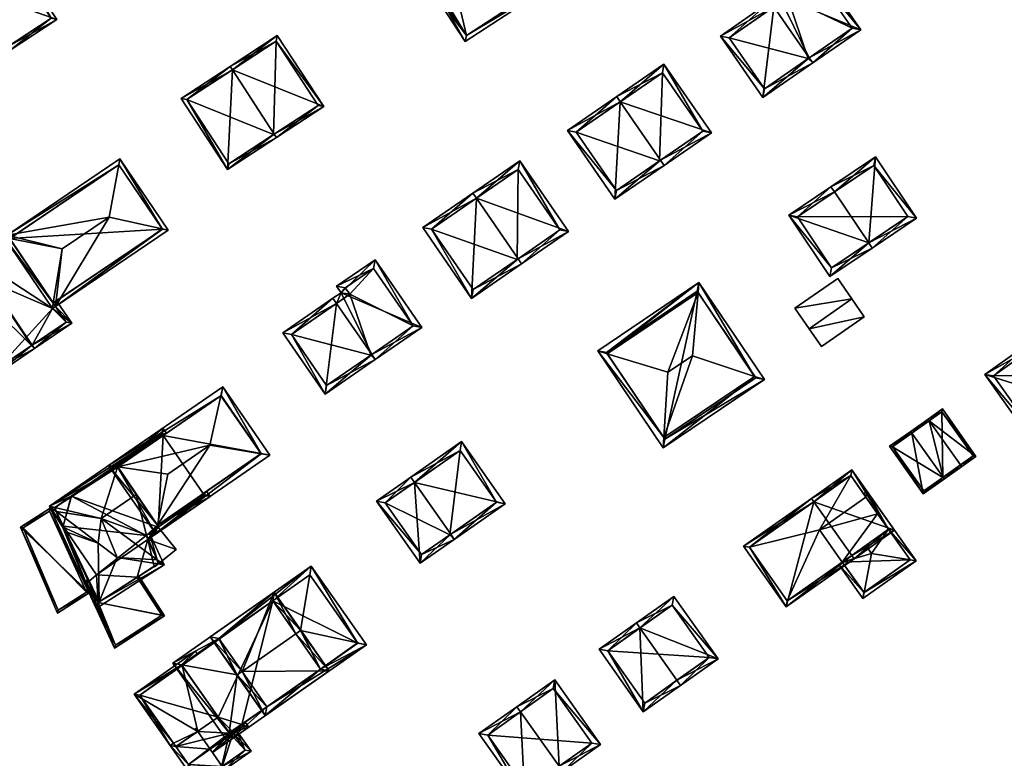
# Model space of a CAD drawing. Header units: inches. Extents: x 2523744 to 2528136, y 1148995 to 1152010.
# Tile 185 of 256: x 2526748 to 2526866, y 1151293 to 1151381. Entities that reach past the tile are written whole.
import ezdxf

# ---------------------------------------------------------------- set-up
doc = ezdxf.new("R2010")
doc.units = ezdxf.units.IN
doc.header["$MEASUREMENT"] = 0
doc.layers.add('Gebaeude Einzelhaus', color=10, linetype='Continuous')
doc.layers.add('Offenes Gebaeude', color=10, linetype='Continuous')

msp = doc.modelspace()

# ---------------------------------------------------------------- meshes
at = {"layer": 'Gebaeude Einzelhaus'}
mesh = msp.add_polyface(dxfattribs=at)
corners = [(2526808.554, 1151393.055, 412.701), (2526808.973, 1151393.329, 412.701), (2526804.91, 1151399.543, 409.273), (2526792.899, 1151391.689, 409.273), (2526797.38, 1151385.749, 412.701), (2526796.961, 1151385.475, 412.701), (2526801.37, 1151378.733, 409.273), (2526813.381, 1151386.585, 409.273), (2526804.765, 1151398.85, 409.504), (2526793.591, 1151391.544, 409.504), (2526801.515, 1151379.425, 409.486), (2526812.689, 1151386.73, 409.486), (2526804.765, 1151398.85, 396.06), (2526812.689, 1151386.73, 396.06), (2526798.003, 1151394.428, 401.185), (2526794.039, 1151391.837, 401.185), (2526793.591, 1151391.544, 396.06), (2526798.003, 1151394.428, 396.06), (2526794.039, 1151391.837, 396.06), (2526801.515, 1151379.425, 396.06)]
mesh.append_faces([[corners[k] for k in face] for face in [(0, 8, 1), (11, 0, 1), (7, 10, 11), (7, 11, 1), (6, 10, 7), (4, 10, 5), (9, 4, 5), (5, 10, 6), (8, 9, 3), (3, 9, 5), (1, 8, 2), (2, 8, 3), (4, 7, 0), (0, 7, 1), (4, 6, 7), (4, 5, 6), (0, 3, 4), (4, 3, 5), (0, 2, 3), (0, 1, 2)]], dxfattribs={"color": 13})
mesh.append_faces([[corners[k] for k in face] for face in [(13, 17, 12), (13, 19, 17), (17, 19, 18), (18, 19, 16), (11, 10, 13), (13, 10, 19), (10, 16, 19), (4, 9, 10), (10, 9, 16), (16, 15, 18), (14, 12, 17), (14, 8, 12), (16, 9, 15), (15, 9, 14), (14, 9, 8), (0, 11, 8), (8, 11, 12), (12, 11, 13)]], dxfattribs={"color": 41})
mesh = msp.add_polyface(dxfattribs=at)
corners = [(2526746.391, 1151378.112, 410.189), (2526746.665, 1151377.694, 410.189), (2526752.281, 1151381.368, 406.871), (2526741.842, 1151385.07, 410.189), (2526747.183, 1151389.161, 406.871), (2526741.568, 1151385.488, 410.189), (2526741.888, 1151374.569, 407.313), (2526741.614, 1151374.987, 407.313), (2526737.064, 1151381.944, 407.313), (2526736.79, 1151382.363, 407.313), (2526740.493, 1151373.48, 406.836), (2526736.331, 1151368.11, 405.101), (2526741.706, 1151371.626, 406.836), (2526729.939, 1151377.881, 405.101), (2526747.038, 1151388.469, 407.118), (2526751.589, 1151381.513, 407.118), (2526730.631, 1151377.736, 405.236), (2526736.476, 1151368.803, 405.236), (2526741.014, 1151371.771, 406.701), (2526741.605, 1151374.981, 407.31), (2526739.823, 1151373.591, 406.701), (2526739.823, 1151373.591, 396.041), (2526741.014, 1151371.771, 396.041), (2526741.605, 1151374.981, 396.041), (2526751.589, 1151381.513, 396.041), (2526747.038, 1151388.469, 396.041), (2526730.631, 1151377.736, 396.041), (2526736.476, 1151368.803, 396.041)]
mesh.append_faces([[corners[k] for k in face] for face in [(0, 15, 1), (1, 15, 2), (7, 0, 6), (19, 7, 6), (6, 0, 1), (20, 19, 10), (18, 20, 10), (10, 19, 6), (12, 17, 18), (12, 18, 10), (16, 17, 11), (11, 17, 12), (13, 16, 11), (8, 16, 9), (9, 16, 13), (3, 8, 5), (14, 3, 5), (5, 8, 9), (15, 14, 4), (2, 15, 4), (4, 14, 5), (13, 8, 9), (13, 10, 8), (8, 10, 7), (7, 10, 6), (13, 11, 10), (10, 11, 12), (8, 5, 9), (8, 3, 5), (7, 0, 8), (8, 0, 3), (7, 6, 0), (0, 6, 1), (3, 4, 5), (0, 2, 3), (3, 2, 4), (0, 1, 2)]], dxfattribs={"color": 13})
mesh.append_faces([[corners[k] for k in face] for face in [(23, 26, 25), (23, 25, 24), (21, 27, 26), (21, 26, 23), (22, 27, 21), (17, 27, 22), (17, 22, 18), (26, 27, 16), (16, 27, 17), (25, 26, 8), (8, 26, 16), (3, 25, 8), (14, 25, 3), (24, 25, 15), (15, 25, 14), (23, 24, 0), (0, 24, 15), (7, 23, 0), (19, 23, 7), (21, 23, 20), (20, 23, 19), (22, 21, 18), (18, 21, 20)]], dxfattribs={"color": 41})
mesh = msp.add_polyface(dxfattribs=at)
corners = [(2526842.735, 1151376.752, 406.183), (2526843.16, 1151376.136, 406.183), (2526848.934, 1151380.124, 403.361), (2526839.101, 1151384.234, 405.675), (2526843.336, 1151388.23, 403.361), (2526838.6, 1151384.959, 405.675), (2526838.489, 1151382.899, 406.183), (2526838.063, 1151383.516, 406.183), (2526832.058, 1151379.369, 403.361), (2526837.154, 1151371.989, 403.361), (2526847.89, 1151380.315, 403.663), (2526843.145, 1151387.186, 403.663), (2526839.644, 1151384.768, 405.373), (2526840.145, 1151384.043, 405.373), (2526833.101, 1151379.178, 403.651), (2526837.345, 1151373.033, 403.651), (2526842.616, 1151376.67, 406.127), (2526842.616, 1151376.67, 396.082), (2526847.89, 1151380.315, 396.082), (2526843.145, 1151387.186, 396.082), (2526839.644, 1151384.768, 396.082), (2526840.145, 1151384.043, 396.082), (2526833.101, 1151379.178, 396.082), (2526837.345, 1151373.033, 396.082)]
mesh.append_faces([[corners[k] for k in face] for face in [(1, 16, 0), (8, 15, 9), (9, 15, 1), (1, 15, 16), (6, 14, 7), (7, 14, 8), (8, 14, 15), (3, 6, 7), (3, 13, 6), (4, 12, 5), (5, 12, 3), (3, 12, 13), (2, 11, 4), (4, 11, 12), (0, 10, 1), (1, 10, 2), (2, 10, 11), (6, 9, 0), (0, 9, 1), (7, 8, 6), (6, 8, 9), (0, 3, 6), (6, 3, 7), (3, 4, 5), (0, 2, 3), (3, 2, 4), (0, 1, 2)]], dxfattribs={"color": 13})
mesh.append_faces([[corners[k] for k in face] for face in [(19, 21, 20), (18, 21, 19), (17, 23, 22), (17, 22, 21), (17, 21, 18), (15, 23, 17), (15, 17, 16), (22, 23, 14), (14, 23, 15), (21, 22, 14), (6, 21, 14), (13, 21, 6), (20, 21, 12), (12, 21, 13), (19, 20, 11), (11, 20, 12), (18, 19, 10), (10, 19, 11), (17, 18, 10), (16, 17, 10), (16, 10, 0)]], dxfattribs={"color": 41})
mesh = msp.add_polyface(dxfattribs=at)
corners = [(2526773.37, 1151375.306, 410.724), (2526784.364, 1151370.893, 407.405), (2526778.778, 1151379.439, 407.405), (2526778.412, 1151367.596, 410.724), (2526778.684, 1151367.179, 410.724), (2526773.096, 1151375.725, 410.724), (2526767.205, 1151371.873, 407.405), (2526772.791, 1151363.328, 407.405), (2526783.671, 1151371.038, 407.65), (2526778.633, 1151378.746, 407.65), (2526772.936, 1151364.02, 407.641), (2526778.313, 1151367.531, 410.668), (2526767.898, 1151371.728, 407.641), (2526778.313, 1151367.531, 395.895), (2526783.671, 1151371.038, 395.895), (2526778.633, 1151378.746, 395.895), (2526767.898, 1151371.728, 395.895), (2526772.936, 1151364.02, 395.895)]
mesh.append_faces([[corners[k] for k in face] for face in [(12, 5, 0), (12, 6, 5), (10, 7, 12), (12, 7, 6), (3, 4, 11), (11, 4, 10), (10, 4, 7), (1, 9, 2), (2, 9, 5), (5, 9, 0), (4, 8, 1), (1, 8, 9), (4, 3, 8), (0, 7, 3), (3, 7, 4), (0, 6, 7), (0, 5, 6), (0, 2, 5), (4, 1, 3), (3, 1, 0), (0, 1, 2)]], dxfattribs={"color": 13})
mesh.append_faces([[corners[k] for k in face] for face in [(13, 17, 16), (13, 16, 15), (13, 15, 14), (10, 17, 13), (10, 13, 11), (16, 17, 12), (12, 17, 10), (15, 16, 0), (0, 16, 12), (9, 15, 0), (14, 15, 8), (8, 15, 9), (13, 14, 8), (3, 13, 8), (11, 13, 3)]], dxfattribs={"color": 41})
mesh = msp.add_polyface(dxfattribs=at)
corners = [(2526820.017, 1151371.476, 408.54), (2526819.591, 1151372.094, 408.54), (2526813.676, 1151368.018, 405.221), (2526819.379, 1151359.744, 405.221), (2526824.87, 1151364.435, 408.54), (2526825.294, 1151363.82, 408.54), (2526830.974, 1151367.735, 405.221), (2526825.271, 1151376.009, 405.221), (2526829.931, 1151367.928, 405.581), (2526825.08, 1151374.966, 405.581), (2526819.571, 1151360.786, 405.567), (2526814.72, 1151367.826, 405.568), (2526824.751, 1151364.353, 396.149), (2526819.571, 1151360.786, 396.149), (2526829.931, 1151367.928, 396.149), (2526825.08, 1151374.966, 396.149), (2526814.72, 1151367.826, 396.149)]
mesh.append_faces([[corners[k] for k in face] for face in [(11, 1, 0), (10, 2, 11), (11, 2, 1), (10, 3, 2), (4, 5, 10), (10, 5, 3), (1, 9, 0), (8, 5, 4), (8, 6, 5), (1, 7, 9), (9, 7, 8), (8, 7, 6), (0, 7, 1), (4, 6, 0), (0, 6, 7), (4, 5, 6), (0, 3, 4), (4, 3, 5), (0, 2, 3), (0, 1, 2)]], dxfattribs={"color": 13})
mesh.append_faces([[corners[k] for k in face] for face in [(12, 13, 16), (12, 16, 15), (12, 15, 14), (10, 16, 13), (10, 11, 16), (0, 16, 11), (0, 15, 16), (0, 9, 15), (9, 8, 15), (15, 8, 14), (4, 12, 8), (8, 12, 14), (4, 10, 12), (12, 10, 13)]], dxfattribs={"color": 41})
mesh = msp.add_polyface(dxfattribs=at)
corners = [(2526746.299, 1151355.432, 408.436), (2526752.914, 1151353.779, 410.981), (2526758.551, 1151357.59, 410.981), (2526746.615, 1151355.043, 408.686), (2526759.723, 1151363.897, 408.69), (2526759.853, 1151364.596, 408.436), (2526746.554, 1151355.055, 408.664), (2526745.928, 1151355.181, 408.436), (2526764.942, 1151356.175, 408.69), (2526765.651, 1151356.018, 408.436), (2526751.834, 1151347.247, 408.664), (2526751.728, 1151346.603, 408.436), (2526751.84, 1151347.282, 408.677), (2526752.1, 1151346.854, 408.436), (2526759.719, 1151363.903, 408.686), (2526764.958, 1151356.151, 408.676), (2526751.82, 1151347.268, 408.664), (2526746.579, 1151355.019, 408.664), (2526749.211, 1151342.163, 403.934), (2526744.956, 1151338.683, 401.855), (2526749.574, 1151341.804, 404.011), (2526740.366, 1151350.9, 402.07), (2526739.439, 1151351.816, 401.875), (2526749.294, 1151342.219, 404.011), (2526742.031, 1151352.96, 404.011), (2526741.756, 1151353.366, 404.011), (2526754.064, 1151344.841, 401.855), (2526752.1, 1151346.854, 402.054), (2526751.728, 1151346.603, 402.232), (2526752.234, 1151347.548, 401.855), (2526751.82, 1151347.268, 402.054), (2526745.928, 1151355.181, 402.232), (2526746.246, 1151356.403, 401.856), (2526746.299, 1151355.432, 402.054), (2526746.993, 1151355.299, 401.855), (2526746.579, 1151355.019, 402.054), (2526745.181, 1151339.438, 402.053), (2526740.059, 1151351.631, 402.189), (2526753.37, 1151344.975, 402.054), (2526746.111, 1151355.709, 402.054), (2526752.1, 1151346.854, 395.472), (2526751.82, 1151347.268, 395.472), (2526764.958, 1151356.151, 395.472), (2526759.719, 1151363.903, 395.472), (2526746.579, 1151355.019, 395.472), (2526746.299, 1151355.432, 395.472), (2526751.728, 1151346.603, 395.472), (2526745.928, 1151355.181, 395.472), (2526746.111, 1151355.709, 395.472), (2526740.059, 1151351.631, 395.472), (2526745.181, 1151339.438, 395.472), (2526753.37, 1151344.975, 395.472)]
mesh.append_faces([[corners[k] for k in face] for face in [(33, 34, 35), (39, 32, 33), (33, 32, 34), (39, 25, 32), (39, 24, 25), (23, 20, 18), (26, 27, 29), (29, 27, 30), (20, 38, 26), (26, 38, 27), (20, 23, 38), (37, 25, 24), (21, 22, 37), (37, 22, 25), (36, 19, 21), (21, 19, 22), (18, 20, 36), (36, 20, 19), (26, 23, 20), (32, 33, 34), (34, 33, 35), (24, 31, 25), (25, 31, 32), (32, 31, 33), (26, 28, 23), (23, 28, 24), (24, 28, 31), (30, 27, 29), (29, 27, 26), (26, 27, 28), (21, 25, 22), (18, 24, 21), (21, 24, 25), (18, 23, 24), (18, 20, 23), (22, 19, 21), (21, 19, 18), (18, 19, 20), (17, 6, 3), (10, 16, 12), (15, 8, 9), (10, 12, 13), (13, 15, 9), (13, 12, 15), (3, 6, 0), (4, 14, 5), (4, 5, 8), (8, 5, 9), (14, 0, 5), (14, 3, 0), (10, 13, 12), (12, 13, 1), (1, 13, 2), (2, 13, 8), (8, 13, 9), (10, 11, 13), (6, 12, 3), (3, 12, 1), (6, 10, 12), (6, 7, 10), (10, 7, 11), (8, 4, 2), (9, 5, 8), (8, 5, 4), (3, 0, 6), (6, 0, 7), (0, 4, 5), (0, 2, 4), (3, 1, 0), (0, 1, 2)]], dxfattribs={"color": 13})
mesh.append_faces([[corners[k] for k in face] for face in [(49, 46, 50), (50, 46, 51), (51, 46, 40), (45, 47, 48), (48, 47, 49), (49, 47, 46), (38, 51, 27), (27, 51, 40), (18, 38, 23), (18, 51, 38), (18, 50, 51), (18, 36, 50), (21, 50, 36), (21, 49, 50), (21, 37, 49), (24, 39, 37), (37, 39, 49), (49, 39, 48), (33, 45, 39), (39, 45, 48), (42, 44, 43), (44, 47, 45), (42, 41, 44), (44, 41, 47), (47, 41, 46), (46, 41, 40), (33, 35, 45), (45, 35, 44), (33, 0, 35), (35, 0, 17), (17, 0, 6), (3, 35, 17), (3, 44, 35), (14, 43, 3), (3, 43, 44), (14, 4, 43), (4, 8, 43), (43, 8, 42), (8, 15, 42), (12, 42, 15), (12, 41, 42), (30, 12, 16), (30, 41, 12), (27, 30, 13), (13, 30, 16), (27, 40, 30), (30, 40, 41), (10, 13, 16), (28, 13, 11), (28, 27, 13), (11, 7, 28), (28, 7, 31), (31, 0, 33), (31, 7, 0)]], dxfattribs={"color": 41})
mesh = msp.add_polyface(dxfattribs=at)
corners = [(2526849.904, 1151354.505, 408.054), (2526840.274, 1151357.821, 404.183), (2526845.239, 1151350.455, 404.183), (2526845.777, 1151360.627, 408.054), (2526845.358, 1151361.249, 408.054), (2526850.323, 1151353.883, 408.054), (2526855.66, 1151357.48, 404.183), (2526850.695, 1151364.846, 404.183), (2526845.441, 1151351.496, 404.656), (2526854.619, 1151357.683, 404.634), (2526850.493, 1151363.805, 404.634), (2526841.315, 1151357.62, 404.657), (2526850.493, 1151363.805, 395.919), (2526854.619, 1151357.683, 395.919), (2526841.315, 1151357.62, 395.919), (2526845.441, 1151351.496, 395.919)]
mesh.append_faces([[corners[k] for k in face] for face in [(11, 8, 1), (3, 11, 4), (10, 3, 4), (4, 11, 1), (7, 10, 4), (9, 10, 6), (6, 10, 7), (8, 0, 5), (5, 0, 9), (5, 9, 6), (1, 8, 2), (2, 8, 5), (0, 7, 3), (3, 7, 4), (5, 6, 0), (0, 6, 7), (0, 2, 5), (4, 1, 3), (3, 1, 0), (0, 1, 2)]], dxfattribs={"color": 13})
mesh.append_faces([[corners[k] for k in face] for face in [(13, 15, 14), (13, 14, 12), (0, 15, 13), (8, 15, 0), (0, 13, 9), (14, 15, 8), (11, 14, 8), (12, 14, 3), (3, 14, 11), (10, 12, 3), (13, 12, 9), (9, 12, 10)]], dxfattribs={"color": 41})
mesh = msp.add_polyface(dxfattribs=at)
corners = [(2526802.72, 1151359.883, 408.374), (2526813.794, 1151355.871, 404.89), (2526807.926, 1151364.384, 404.89), (2526807.738, 1151352.603, 408.374), (2526808.161, 1151351.989, 408.374), (2526802.294, 1151360.501, 408.374), (2526796.269, 1151356.349, 404.89), (2526802.136, 1151347.836, 404.89), (2526812.75, 1151356.064, 405.272), (2526807.734, 1151363.34, 405.272), (2526802.329, 1151348.88, 405.248), (2526797.313, 1151356.156, 405.247), (2526807.619, 1151352.521, 396.002), (2526802.329, 1151348.88, 396.002), (2526812.75, 1151356.064, 396.002), (2526807.734, 1151363.34, 396.002), (2526797.313, 1151356.156, 396.002)]
mesh.append_faces([[corners[k] for k in face] for face in [(11, 5, 0), (11, 6, 5), (10, 7, 11), (11, 7, 6), (3, 4, 10), (10, 4, 7), (2, 9, 5), (5, 9, 0), (4, 8, 1), (1, 8, 2), (2, 8, 9), (4, 3, 8), (0, 7, 3), (3, 7, 4), (0, 6, 7), (0, 5, 6), (0, 2, 5), (4, 1, 3), (3, 1, 0), (0, 1, 2)]], dxfattribs={"color": 13})
mesh.append_faces([[corners[k] for k in face] for face in [(12, 13, 16), (12, 16, 15), (12, 15, 14), (10, 11, 13), (13, 11, 16), (0, 16, 11), (0, 15, 16), (0, 9, 15), (9, 8, 15), (15, 8, 14), (3, 12, 8), (8, 12, 14), (3, 10, 12), (12, 10, 13)]], dxfattribs={"color": 41})
mesh = msp.add_polyface(dxfattribs=at)
corners = [(2526786.445, 1151348.515, 405.244), (2526796.146, 1151344.34, 402.781), (2526790.525, 1151352.478, 402.781), (2526790.126, 1151341.091, 405.768), (2526790.551, 1151340.475, 405.768), (2526785.91, 1151349.29, 405.244), (2526785.892, 1151347.221, 405.768), (2526785.465, 1151347.839, 405.768), (2526779.435, 1151343.673, 402.781), (2526784.52, 1151336.31, 402.781), (2526786.954, 1151349.099, 404.914), (2526790.334, 1151351.434, 403.111), (2526787.489, 1151348.324, 404.914), (2526780.479, 1151343.481, 403.087), (2526784.711, 1151337.354, 403.087), (2526795.103, 1151344.531, 403.11), (2526790.008, 1151341.009, 405.71), (2526790.008, 1151341.009, 395.666), (2526795.103, 1151344.531, 395.666), (2526790.334, 1151351.434, 395.666), (2526786.954, 1151349.099, 395.666), (2526787.489, 1151348.324, 395.666), (2526780.479, 1151343.481, 395.666), (2526784.711, 1151337.354, 395.666)]
mesh.append_faces([[corners[k] for k in face] for face in [(15, 11, 2), (1, 15, 2), (3, 15, 4), (4, 14, 16), (16, 3, 4), (4, 15, 1), (13, 14, 9), (9, 14, 4), (8, 13, 9), (6, 13, 7), (7, 13, 8), (12, 6, 0), (10, 12, 0), (0, 6, 7), (11, 10, 5), (2, 11, 5), (5, 10, 0), (6, 9, 3), (3, 9, 4), (6, 8, 9), (6, 7, 8), (3, 0, 6), (6, 0, 7), (0, 2, 5), (4, 1, 3), (3, 1, 0), (0, 1, 2)]], dxfattribs={"color": 13})
mesh.append_faces([[corners[k] for k in face] for face in [(19, 21, 20), (18, 21, 19), (17, 23, 22), (17, 22, 21), (17, 21, 18), (14, 23, 17), (14, 17, 16), (22, 23, 13), (13, 23, 14), (21, 22, 13), (6, 21, 13), (12, 21, 6), (20, 21, 10), (10, 21, 12), (19, 20, 11), (11, 20, 10), (18, 19, 15), (15, 19, 11), (17, 18, 15), (16, 17, 15), (16, 15, 3)]], dxfattribs={"color": 41})
mesh = msp.add_polyface(dxfattribs=at)
corners = [(2526825.748, 1151338.945, 409.05), (2526828.708, 1151340.94, 409.05), (2526829.377, 1151348.539, 406.562), (2526818.452, 1151341.175, 406.562), (2526829.481, 1151349.725, 406.174), (2526817.313, 1151341.523, 406.174), (2526836.179, 1151338.449, 406.562), (2526837.345, 1151338.06, 406.174), (2526825.176, 1151329.858, 406.174), (2526825.253, 1151331.086, 406.563), (2526818.354, 1151341.32, 406.489), (2526829.279, 1151348.684, 406.489), (2526825.379, 1151330.899, 406.473), (2526836.304, 1151338.263, 406.473), (2526836.304, 1151338.263, 395.764), (2526829.279, 1151348.684, 395.764), (2526818.354, 1151341.32, 395.764), (2526825.379, 1151330.899, 395.764)]
mesh.append_faces([[corners[k] for k in face] for face in [(7, 12, 13), (13, 6, 7), (9, 12, 8), (8, 12, 7), (3, 9, 5), (10, 3, 5), (5, 9, 8), (11, 10, 4), (2, 11, 4), (6, 2, 4), (7, 6, 4), (4, 10, 5), (9, 1, 0), (9, 6, 1), (9, 8, 6), (6, 8, 7), (5, 9, 3), (3, 9, 0), (5, 8, 9), (6, 2, 1), (7, 4, 6), (6, 4, 2), (3, 4, 5), (0, 2, 3), (3, 2, 4), (0, 1, 2)]], dxfattribs={"color": 13})
mesh.append_faces([[corners[k] for k in face] for face in [(15, 17, 16), (14, 17, 15), (13, 17, 14), (12, 17, 13), (16, 17, 9), (9, 17, 12), (3, 16, 9), (10, 16, 3), (15, 16, 11), (11, 16, 10), (2, 15, 11), (14, 15, 6), (6, 15, 2), (13, 14, 6)]], dxfattribs={"color": 41})
mesh = msp.add_polyface(dxfattribs=at)
corners = [(2526875.112, 1151335.144, 407.82), (2526863.869, 1151338.691, 404.723), (2526869.723, 1151330.414, 404.723), (2526870.123, 1151342.197, 407.82), (2526869.69, 1151342.81, 407.82), (2526875.545, 1151334.533, 407.82), (2526881.133, 1151338.484, 404.723), (2526875.278, 1151346.761, 404.723), (2526869.901, 1151331.459, 405.048), (2526880.088, 1151338.663, 405.062), (2526875.099, 1151345.716, 405.062), (2526864.914, 1151338.513, 405.049), (2526875.099, 1151345.716, 395.579), (2526880.088, 1151338.663, 395.579), (2526864.914, 1151338.513, 395.579), (2526869.901, 1151331.459, 395.579)]
mesh.append_faces([[corners[k] for k in face] for face in [(11, 8, 1), (3, 11, 4), (10, 3, 4), (4, 11, 1), (7, 10, 4), (9, 10, 6), (6, 10, 7), (8, 0, 5), (5, 0, 9), (5, 9, 6), (1, 8, 2), (2, 8, 5), (0, 7, 3), (3, 7, 4), (0, 6, 7), (0, 5, 6), (0, 2, 5), (4, 1, 3), (3, 1, 0), (0, 1, 2)]], dxfattribs={"color": 13})
mesh.append_faces([[corners[k] for k in face] for face in [(13, 15, 14), (13, 14, 12), (0, 15, 13), (8, 15, 0), (0, 13, 9), (14, 15, 8), (11, 14, 8), (12, 14, 3), (3, 14, 11), (10, 12, 3), (13, 12, 9), (9, 12, 10)]], dxfattribs={"color": 41})
mesh = msp.add_polyface(dxfattribs=at)
corners = [(2526771.989, 1151336.127, 408.682), (2526772.225, 1151337.201, 408.305), (2526758.496, 1151327.739, 408.305), (2526759.586, 1151327.577, 408.683), (2526770.678, 1151330.173, 410.775), (2526765.615, 1151326.683, 410.775), (2526776.827, 1151329.155, 408.67), (2526777.893, 1151328.979, 408.305), (2526764.164, 1151319.516, 408.305), (2526764.379, 1151320.576, 408.67), (2526776.849, 1151329.171, 408.657), (2526772.033, 1151336.158, 408.657), (2526759.54, 1151327.546, 408.657), (2526764.356, 1151320.56, 408.657), (2526772.033, 1151336.158, 395.182), (2526776.849, 1151329.171, 395.182), (2526765.045, 1151331.34, 404.188), (2526764.899, 1151331.24, 404.284), (2526765.045, 1151331.341, 395.182), (2526759.571, 1151327.567, 404.284), (2526759.54, 1151327.546, 404.284), (2526761.816, 1151324.244, 406.24), (2526764.356, 1151320.56, 404.251), (2526764.371, 1151320.571, 404.251), (2526769.764, 1151324.288, 404.251), (2526769.859, 1151324.353, 404.189), (2526769.859, 1151324.353, 395.182)]
mesh.append_faces([[corners[k] for k in face] for face in [(7, 6, 10), (9, 6, 8), (13, 9, 8), (12, 13, 8), (8, 6, 7), (3, 12, 2), (0, 3, 2), (2, 12, 8), (11, 0, 1), (10, 11, 1), (7, 10, 1), (1, 0, 2), (9, 4, 5), (8, 6, 9), (9, 6, 4), (8, 7, 6), (2, 9, 3), (3, 9, 5), (2, 8, 9), (0, 6, 1), (1, 6, 7), (0, 4, 6), (0, 3, 4), (4, 3, 5), (0, 2, 3), (0, 1, 2)]], dxfattribs={"color": 13})
mesh.append_faces([[corners[k] for k in face] for face in [(15, 18, 14), (15, 26, 18), (15, 25, 26), (24, 9, 23), (15, 6, 25), (25, 6, 24), (24, 6, 9), (22, 23, 13), (13, 23, 9), (10, 6, 15), (13, 21, 22), (13, 12, 21), (21, 12, 20), (19, 12, 3), (19, 20, 12), (3, 17, 19), (16, 14, 18), (3, 0, 17), (17, 0, 16), (16, 0, 14), (0, 11, 14), (11, 10, 14), (14, 10, 15)]], dxfattribs={"color": 41})
mesh = msp.add_polyface(dxfattribs=at)
corners = [(2526860.935, 1151327.809, 402.658), (2526861.079, 1151327.606, 402.658), (2526862.796, 1151328.821, 401.33), (2526857.183, 1151333.114, 402.658), (2526858.756, 1151334.535, 401.33), (2526857.038, 1151333.319, 402.658), (2526858.995, 1151326.133, 401.551), (2526858.852, 1151326.335, 401.551), (2526855.099, 1151331.641, 401.551), (2526854.954, 1151331.845, 401.551), (2526856.448, 1151324.331, 400.519), (2526852.408, 1151330.044, 400.519), (2526858.698, 1151334.186, 401.487), (2526852.756, 1151329.984, 400.602), (2526856.508, 1151324.68, 400.602), (2526858.801, 1151326.299, 401.53), (2526862.449, 1151328.881, 401.487), (2526858.801, 1151326.299, 395.67), (2526856.508, 1151324.68, 395.67), (2526862.449, 1151328.881, 395.67), (2526858.698, 1151334.186, 395.67), (2526852.756, 1151329.984, 395.67)]
mesh.append_faces([[corners[k] for k in face] for face in [(16, 12, 2), (0, 16, 1), (1, 16, 2), (7, 0, 6), (6, 14, 15), (15, 7, 6), (6, 0, 1), (13, 14, 10), (10, 14, 6), (11, 13, 10), (8, 13, 9), (9, 13, 11), (3, 8, 5), (12, 3, 5), (5, 8, 9), (2, 12, 4), (4, 12, 5), (11, 8, 9), (11, 10, 8), (8, 10, 7), (7, 10, 6), (8, 5, 9), (7, 3, 8), (8, 3, 5), (7, 0, 3), (7, 6, 0), (0, 6, 1), (3, 4, 5), (0, 2, 3), (3, 2, 4), (0, 1, 2)]], dxfattribs={"color": 13})
mesh.append_faces([[corners[k] for k in face] for face in [(17, 18, 21), (17, 21, 20), (17, 20, 19), (14, 13, 18), (18, 13, 21), (8, 21, 13), (8, 20, 21), (3, 12, 8), (8, 12, 20), (12, 16, 20), (20, 16, 19), (7, 16, 0), (15, 17, 7), (7, 17, 16), (16, 17, 19), (15, 14, 17), (17, 14, 18)]], dxfattribs={"color": 41})
mesh = msp.add_polyface(dxfattribs=at)
corners = [(2526759.54, 1151327.546, 404.284), (2526751.375, 1151322.83, 403.918), (2526752.029, 1151322.674, 404.161), (2526765.03, 1151332.241, 403.918), (2526757.609, 1151321.344, 406.24), (2526761.816, 1151324.244, 406.24), (2526759.571, 1151327.567, 404.284), (2526764.933, 1151331.502, 404.188), (2526764.899, 1151331.24, 404.284), (2526769.939, 1151324.238, 404.189), (2526770.271, 1151324.637, 403.918), (2526769.859, 1151324.353, 404.189), (2526770.696, 1151324.02, 403.918), (2526769.764, 1151324.288, 404.251), (2526765.045, 1151331.34, 404.188), (2526765.456, 1151331.623, 403.918), (2526753.023, 1151320.438, 403.918), (2526752.005, 1151322.658, 404.146), (2526764.371, 1151320.571, 404.251), (2526763.199, 1151318.853, 403.918), (2526764.356, 1151320.56, 404.251), (2526763.049, 1151319.357, 404.14), (2526762.988, 1151319.314, 404.14), (2526764.903, 1151331.546, 404.162), (2526770.001, 1151324.148, 404.14), (2526764.324, 1151316.391, 404.18), (2526765.154, 1151315.779, 403.925), (2526763.406, 1151319.602, 403.923), (2526757.336, 1151311.352, 404.222), (2526764.415, 1151315.898, 404.228), (2526757.009, 1151310.548, 403.918), (2526759.506, 1151316.69, 406.24), (2526754.007, 1151324.038, 403.918), (2526753.339, 1151319.751, 404.159), (2526752.938, 1151320.379, 404.11), (2526757.225, 1151318.412, 405.589), (2526752.178, 1151322.223, 404.147), (2526752.218, 1151322.193, 404.159), (2526762.988, 1151319.314, 404.178), (2526764.519, 1151315.965, 404.17), (2526757.224, 1151311.28, 404.159), (2526752.005, 1151322.658, 404.149), (2526752.025, 1151322.671, 404.159), (2526762.988, 1151319.314, 403.918), (2526764.464, 1151320.331, 403.918), (2526770.001, 1151324.148, 395.182), (2526764.464, 1151320.331, 395.182), (2526769.859, 1151324.353, 395.182), (2526765.045, 1151331.341, 395.182), (2526764.903, 1151331.546, 395.182), (2526754.009, 1151324.039, 395.182), (2526752.005, 1151322.658, 395.182), (2526754.007, 1151324.038, 395.182), (2526753.023, 1151320.438, 395.182), (2526762.988, 1151319.314, 395.182), (2526757.041, 1151314.608, 395.182), (2526763.199, 1151318.853, 395.182), (2526756.087, 1151313.76, 401.17), (2526756.087, 1151313.76, 395.182), (2526757.224, 1151311.28, 401.17), (2526763.955, 1151315.602, 403.918), (2526764.519, 1151315.965, 403.918), (2526761.931, 1151314.303, 401.17), (2526763.955, 1151315.603, 395.182), (2526761.931, 1151314.303, 395.182), (2526757.224, 1151311.28, 395.182), (2526764.519, 1151315.965, 395.182)]
mesh.append_faces([[corners[k] for k in face] for face in [(28, 30, 40), (36, 41, 37), (36, 1, 41), (42, 41, 2), (2, 41, 1), (33, 36, 37), (33, 1, 36), (33, 30, 1), (33, 40, 30), (32, 2, 1), (39, 25, 26), (26, 29, 39), (30, 28, 26), (26, 28, 29), (21, 25, 38), (21, 27, 25), (25, 27, 26), (4, 35, 31), (2, 37, 4), (4, 37, 35), (2, 36, 37), (2, 1, 36), (37, 34, 35), (34, 37, 36), (33, 35, 34), (35, 28, 31), (30, 34, 1), (1, 34, 36), (35, 33, 28), (28, 33, 30), (30, 33, 34), (32, 1, 2), (29, 25, 31), (31, 25, 4), (29, 26, 25), (28, 29, 31), (30, 26, 28), (28, 26, 29), (25, 21, 4), (25, 27, 21), (25, 26, 27), (9, 12, 24), (12, 19, 24), (24, 19, 21), (21, 19, 22), (17, 16, 1), (12, 9, 10), (10, 9, 11), (7, 15, 14), (7, 3, 15), (3, 23, 1), (1, 23, 2), (3, 7, 23), (19, 21, 22), (21, 5, 4), (19, 20, 21), (21, 20, 5), (19, 18, 20), (18, 9, 13), (19, 12, 18), (18, 12, 9), (16, 17, 1), (7, 15, 3), (7, 14, 15), (7, 8, 14), (9, 11, 13), (12, 10, 9), (9, 10, 11), (3, 6, 7), (7, 6, 8), (3, 0, 6), (0, 4, 5), (0, 2, 4), (3, 1, 0), (0, 1, 2)]], dxfattribs={"color": 13})
mesh.append_faces([[corners[k] for k in face] for face in [(64, 56, 63), (63, 56, 66), (64, 55, 56), (55, 58, 53), (64, 65, 55), (55, 65, 58), (38, 22, 21), (19, 25, 61), (61, 25, 39), (19, 38, 25), (19, 22, 38), (63, 62, 64), (62, 28, 59), (59, 28, 40), (29, 61, 39), (63, 60, 62), (62, 60, 28), (28, 60, 29), (29, 60, 61), (33, 57, 40), (40, 57, 59), (33, 53, 57), (57, 53, 58), (33, 16, 53), (33, 37, 16), (16, 37, 17), (17, 37, 41), (42, 17, 41), (32, 50, 52), (48, 50, 49), (50, 53, 52), (52, 53, 51), (50, 54, 53), (53, 54, 55), (55, 54, 56), (47, 46, 48), (48, 46, 50), (50, 46, 54), (47, 45, 46), (17, 51, 16), (16, 51, 53), (2, 17, 42), (2, 51, 17), (23, 32, 2), (2, 32, 51), (51, 32, 52), (23, 49, 32), (32, 49, 50), (23, 7, 49), (49, 7, 48), (48, 7, 14), (9, 24, 11), (11, 24, 47), (47, 24, 45), (45, 44, 46), (44, 21, 43), (43, 21, 22), (45, 24, 44), (44, 24, 21), (19, 43, 22)]], dxfattribs={"color": 41})
mesh = msp.add_polyface(dxfattribs=at)
corners = [(2526799.628, 1151319.469, 406.423), (2526800.058, 1151318.856, 406.423), (2526806.17, 1151323.139, 404.063), (2526795.257, 1151325.708, 406.423), (2526800.94, 1151330.604, 404.063), (2526794.828, 1151326.321, 406.423), (2526790.715, 1151323.441, 404.063), (2526795.945, 1151315.975, 404.063), (2526800.756, 1151329.56, 404.3), (2526805.126, 1151323.323, 404.3), (2526791.76, 1151323.258, 404.416), (2526796.129, 1151317.02, 404.416), (2526799.514, 1151319.389, 406.357), (2526799.514, 1151319.389, 395.336), (2526796.129, 1151317.02, 395.336), (2526805.126, 1151323.323, 395.336), (2526800.756, 1151329.56, 395.336), (2526791.76, 1151323.258, 395.336)]
mesh.append_faces([[corners[k] for k in face] for face in [(0, 9, 1), (1, 11, 12), (12, 0, 1), (1, 9, 2), (7, 11, 1), (10, 11, 6), (6, 11, 7), (3, 10, 5), (8, 3, 5), (5, 10, 6), (9, 8, 4), (2, 9, 4), (4, 8, 5), (3, 7, 0), (0, 7, 1), (5, 6, 3), (3, 6, 7), (3, 4, 5), (0, 2, 3), (3, 2, 4), (0, 1, 2)]], dxfattribs={"color": 13})
mesh.append_faces([[corners[k] for k in face] for face in [(13, 14, 17), (13, 17, 16), (13, 16, 15), (11, 10, 14), (14, 10, 17), (3, 17, 10), (3, 16, 17), (3, 8, 16), (8, 9, 16), (16, 9, 15), (12, 9, 0), (12, 13, 9), (9, 13, 15), (12, 11, 13), (13, 11, 14)]], dxfattribs={"color": 41})
mesh = msp.add_polyface(dxfattribs=at)
corners = [(2526843.29, 1151323.376, 406.76), (2526834.848, 1151318.018, 403.275), (2526839.988, 1151310.751, 403.275), (2526843.001, 1151323.785, 406.76), (2526847.853, 1151316.926, 406.76), (2526848.141, 1151316.518, 406.76), (2526852.989, 1151319.946, 404.714), (2526847.849, 1151327.214, 404.714), (2526852.291, 1151320.066, 404.886), (2526847.729, 1151326.516, 404.887), (2526835.545, 1151317.898, 403.449), (2526840.108, 1151311.449, 403.45), (2526846.722, 1151316.126, 403.319), (2526849.554, 1151318.13, 404.769), (2526840.108, 1151311.449, 395.397), (2526846.722, 1151316.126, 395.397), (2526852.291, 1151320.066, 403.325), (2526849.555, 1151323.934, 403.325), (2526847.729, 1151326.516, 395.397), (2526849.555, 1151323.934, 395.397), (2526835.545, 1151317.898, 395.397), (2526843.986, 1151319.994, 395.397)]
mesh.append_faces([[corners[k] for k in face] for face in [(2, 11, 5), (5, 11, 4), (0, 10, 3), (3, 10, 1), (1, 10, 2), (2, 10, 11), (7, 9, 3), (3, 9, 0), (4, 8, 5), (5, 8, 6), (6, 8, 7), (7, 8, 9), (0, 7, 3), (5, 6, 4), (4, 6, 0), (0, 6, 7), (0, 2, 4), (4, 2, 5), (3, 1, 0), (0, 1, 2)]], dxfattribs={"color": 13})
mesh.append_faces([[corners[k] for k in face] for face in [(19, 21, 18), (18, 21, 20), (20, 21, 14), (14, 21, 15), (11, 10, 14), (14, 10, 20), (0, 20, 10), (0, 18, 20), (0, 9, 18), (18, 17, 19), (17, 8, 16), (18, 9, 17), (17, 9, 8), (8, 13, 16), (12, 14, 15), (12, 11, 14), (8, 4, 13), (13, 4, 12), (12, 4, 11)]], dxfattribs={"color": 41})
mesh = msp.add_polyface(dxfattribs=at)
corners = [(2526852.291, 1151320.066, 403.325), (2526855.59, 1151316.268, 403.11), (2526849.675, 1151324.631, 403.11), (2526854.889, 1151316.385, 403.327), (2526849.555, 1151323.934, 403.325), (2526849.553, 1151323.937, 403.325), (2526850.24, 1151317.16, 404.769), (2526849.554, 1151318.13, 404.769), (2526849.34, 1151312.459, 403.327), (2526849.204, 1151311.75, 403.11), (2526849.267, 1151324.342, 403.11), (2526846.313, 1151315.837, 403.11), (2526846.722, 1151316.126, 403.319), (2526854.893, 1151316.388, 403.325), (2526849.324, 1151312.448, 403.319), (2526854.893, 1151316.388, 395.397), (2526850.963, 1151321.944, 395.397), (2526849.555, 1151323.934, 395.397), (2526846.722, 1151316.126, 395.397), (2526849.324, 1151312.448, 395.397), (2526843.986, 1151319.994, 395.397)]
mesh.append_faces([[corners[k] for k in face] for face in [(8, 9, 14), (11, 14, 9), (11, 12, 14), (2, 4, 5), (2, 5, 10), (1, 3, 13), (3, 1, 8), (8, 1, 9), (1, 0, 2), (2, 0, 4), (1, 13, 0), (12, 6, 7), (12, 8, 6), (12, 11, 8), (8, 11, 9), (2, 10, 5), (8, 3, 6), (9, 1, 8), (8, 1, 3), (3, 0, 6), (6, 0, 7), (0, 2, 4), (4, 2, 5), (3, 1, 0), (0, 1, 2)]], dxfattribs={"color": 13})
mesh.append_faces([[corners[k] for k in face] for face in [(16, 20, 17), (16, 18, 20), (16, 15, 18), (18, 15, 19), (3, 8, 15), (15, 8, 19), (8, 14, 19), (13, 3, 15), (19, 14, 18), (18, 14, 12), (0, 16, 4), (4, 16, 17), (0, 15, 16), (0, 13, 15)]], dxfattribs={"color": 41})
mesh = msp.add_polyface(dxfattribs=at)
corners = [(2526747.895, 1151320.321, 400.673), (2526756.149, 1151312.424, 400.673), (2526751.471, 1151322.619, 400.673), (2526752.328, 1151309.969, 400.673), (2526751.364, 1151322.253, 400.673), (2526752.441, 1151310.339, 400.673), (2526748.209, 1151320.226, 400.673), (2526755.831, 1151312.516, 400.673), (2526751.364, 1151322.253, 395.182), (2526755.831, 1151312.516, 395.182), (2526748.209, 1151320.226, 395.182), (2526752.441, 1151310.339, 395.182)]
mesh.append_faces([[corners[k] for k in face] for face in [(1, 5, 7), (7, 4, 1), (3, 5, 1), (6, 5, 0), (4, 6, 0), (0, 5, 3), (1, 4, 2), (2, 4, 0), (3, 1, 0), (0, 1, 2)]], dxfattribs={"color": 13})
mesh.append_faces([[corners[k] for k in face] for face in [(9, 11, 10), (9, 10, 8), (7, 11, 9), (5, 11, 7), (10, 11, 6), (6, 11, 5), (8, 10, 4), (4, 10, 6), (9, 8, 7), (7, 8, 4)]], dxfattribs={"color": 41})
mesh = msp.add_polyface(dxfattribs=at)
corners = [(2526764.464, 1151320.331, 403.918), (2526762.988, 1151319.314, 403.918), (2526763.199, 1151318.853, 403.918), (2526766.625, 1151317.633, 403.918), (2526764.519, 1151315.965, 403.918), (2526764.008, 1151315.536, 403.918), (2526763.955, 1151315.602, 403.918), (2526764.464, 1151320.331, 395.182), (2526766.625, 1151317.633, 395.182), (2526764.008, 1151315.536, 395.182), (2526763.955, 1151315.603, 395.182), (2526763.199, 1151318.853, 395.182), (2526762.988, 1151319.314, 395.182), (2526764.519, 1151315.965, 395.182)]
mesh.append_faces([[corners[k] for k in face] for face in [(3, 4, 5), (5, 4, 6), (0, 2, 3), (3, 2, 4), (0, 1, 2)]], dxfattribs={"color": 13})
mesh.append_faces([[corners[k] for k in face] for face in [(13, 9, 10), (11, 8, 13), (13, 8, 9), (11, 7, 8), (11, 12, 7), (3, 5, 8), (8, 5, 9), (9, 6, 10), (9, 5, 6), (0, 3, 7), (7, 3, 8)]], dxfattribs={"color": 41})
mesh = msp.add_polyface(dxfattribs=at)
corners = [(2526771.755, 1151306.933, 408.514), (2526782.866, 1151315.633, 407.898), (2526766.218, 1151303.97, 407.898), (2526778.221, 1151311.463, 408.514), (2526782.689, 1151314.58, 408.523), (2526767.27, 1151303.776, 408.524), (2526773.933, 1151302.551, 412.488), (2526774.531, 1151302.971, 412.488), (2526781.565, 1151307.898, 412.488), (2526780.997, 1151307.501, 412.488), (2526788.413, 1151306.41, 408.522), (2526789.491, 1151306.176, 407.898), (2526772.991, 1151295.608, 408.523), (2526772.843, 1151294.514, 407.898), (2526777.519, 1151298.706, 408.476), (2526783.986, 1151303.235, 408.476), (2526774.532, 1151302.97, 412.487), (2526782.683, 1151314.589, 408.514), (2526767.263, 1151303.786, 408.514), (2526767.27, 1151303.777, 408.524), (2526773.026, 1151295.559, 408.477), (2526788.448, 1151306.36, 408.475), (2526782.683, 1151314.589, 394.08), (2526788.448, 1151306.36, 394.08), (2526767.263, 1151303.786, 402.887), (2526778.221, 1151311.463, 394.08), (2526767.263, 1151303.786, 394.08), (2526767.335, 1151303.684, 402.887), (2526767.335, 1151303.684, 394.08), (2526773.026, 1151295.559, 402.887), (2526774.506, 1151296.596, 403.519), (2526774.506, 1151296.596, 394.08), (2526771.671, 1151297.493, 394.08), (2526773.336, 1151295.776, 394.08), (2526773.026, 1151295.559, 394.08)]
mesh.append_faces([[corners[k] for k in face] for face in [(13, 12, 20), (11, 21, 10), (11, 15, 21), (13, 14, 11), (11, 14, 15), (13, 20, 14), (2, 18, 19), (19, 12, 2), (2, 12, 13), (1, 4, 17), (11, 10, 1), (1, 10, 4), (1, 0, 2), (2, 0, 18), (1, 3, 0), (1, 17, 3), (6, 16, 7), (12, 14, 6), (6, 14, 16), (15, 8, 9), (15, 10, 8), (14, 11, 15), (15, 11, 10), (12, 13, 14), (14, 13, 11), (5, 12, 6), (5, 2, 12), (12, 2, 13), (10, 4, 8), (10, 1, 4), (10, 11, 1), (4, 3, 8), (8, 3, 9), (0, 6, 7), (0, 5, 6), (0, 2, 5), (4, 1, 3), (3, 1, 0), (0, 1, 2)]], dxfattribs={"color": 13})
mesh.append_faces([[corners[k] for k in face] for face in [(25, 28, 26), (25, 32, 28), (32, 33, 34), (25, 31, 32), (32, 31, 33), (22, 23, 25), (25, 23, 31), (15, 23, 21), (14, 30, 15), (15, 30, 23), (23, 30, 31), (14, 20, 30), (30, 20, 29), (20, 27, 29), (27, 24, 28), (28, 24, 26), (20, 18, 27), (27, 18, 24), (12, 18, 20), (19, 18, 12), (24, 25, 26), (25, 17, 22), (25, 3, 17), (24, 0, 25), (25, 0, 3), (24, 18, 0), (4, 10, 17), (10, 21, 17), (17, 21, 22), (22, 21, 23)]], dxfattribs={"color": 41})
mesh = msp.add_polyface(dxfattribs=at)
corners = [(2526757.224, 1151311.28, 401.17), (2526755.556, 1151313.715, 401.17), (2526759.196, 1151305.78, 401.17), (2526756.087, 1151313.76, 401.17), (2526755.982, 1151313.988, 401.17), (2526765.218, 1151309.648, 401.17), (2526761.931, 1151314.303, 401.17), (2526762.141, 1151314.438, 401.17), (2526759.304, 1151306.146, 401.17), (2526755.874, 1151313.623, 401.17), (2526764.873, 1151309.723, 401.17), (2526761.931, 1151314.303, 395.182), (2526764.873, 1151309.723, 395.182), (2526755.874, 1151313.623, 395.182), (2526756.087, 1151313.76, 395.182), (2526759.304, 1151306.146, 395.182), (2526757.224, 1151311.28, 395.182)]
mesh.append_faces([[corners[k] for k in face] for face in [(5, 10, 7), (7, 10, 6), (5, 8, 10), (9, 4, 3), (8, 1, 9), (9, 1, 4), (5, 2, 8), (8, 2, 1), (0, 5, 6), (6, 5, 7), (0, 2, 5), (4, 1, 3), (3, 1, 0), (0, 1, 2)]], dxfattribs={"color": 13})
mesh.append_faces([[corners[k] for k in face] for face in [(12, 16, 11), (16, 13, 14), (12, 15, 16), (16, 15, 13), (10, 8, 12), (12, 8, 15), (8, 9, 15), (15, 9, 13), (13, 3, 14), (13, 9, 3), (12, 11, 10), (10, 11, 6)]], dxfattribs={"color": 41})
mesh = msp.add_polyface(dxfattribs=at)
corners = [(2526774.531, 1151302.971, 412.488), (2526778.405, 1151312.508, 410.829), (2526770.71, 1151307.116, 410.829), (2526780.997, 1151307.501, 412.488), (2526781.565, 1151307.898, 412.488), (2526781.611, 1151307.931, 412.488), (2526773.933, 1151302.551, 412.488), (2526773.916, 1151302.54, 412.488), (2526777.335, 1151297.66, 410.386), (2526785.03, 1151303.051, 410.386), (2526778.221, 1151311.464, 411.051), (2526771.755, 1151306.933, 411.052), (2526783.986, 1151303.235, 410.65), (2526777.519, 1151298.705, 410.651), (2526783.986, 1151303.235, 408.476), (2526780.998, 1151307.5, 412.487), (2526778.221, 1151311.463, 408.514), (2526771.755, 1151306.933, 408.514), (2526774.532, 1151302.97, 412.487), (2526777.519, 1151298.706, 408.476)]
mesh.append_faces([[corners[k] for k in face] for face in [(4, 12, 3), (13, 6, 0), (13, 7, 6), (12, 8, 13), (13, 8, 7), (12, 9, 8), (4, 5, 12), (12, 5, 9), (1, 11, 2), (2, 11, 7), (7, 11, 6), (6, 11, 0), (4, 10, 5), (5, 10, 1), (1, 10, 11), (4, 3, 10), (0, 9, 3), (3, 9, 4), (4, 9, 5), (6, 8, 0), (0, 8, 9), (6, 7, 8), (0, 2, 6), (6, 2, 7), (5, 1, 4), (4, 1, 3), (3, 1, 0), (0, 1, 2)]], dxfattribs={"color": 13})
mesh.append_faces([[corners[k] for k in face] for face in [(19, 12, 13), (19, 14, 12), (18, 19, 13), (17, 0, 11), (10, 16, 11), (11, 16, 17), (16, 10, 3), (14, 15, 12)]], dxfattribs={"color": 41})
mesh = msp.add_polyface(dxfattribs=at)
corners = [(2526822.389, 1151308.207, 405.266), (2526831.775, 1151304.486, 402.833), (2526826.459, 1151312.004, 402.833), (2526826.841, 1151301.914, 405.266), (2526827.273, 1151301.303, 405.266), (2526821.956, 1151308.819, 405.266), (2526817.473, 1151305.648, 402.833), (2526822.79, 1151298.131, 402.833), (2526826.28, 1151310.959, 403.164), (2526830.73, 1151304.665, 403.164), (2526818.519, 1151305.469, 403.166), (2526822.97, 1151299.176, 403.165), (2526826.28, 1151310.959, 395.047), (2526830.73, 1151304.665, 395.047), (2526818.519, 1151305.469, 395.047), (2526822.97, 1151299.176, 395.047)]
mesh.append_faces([[corners[k] for k in face] for face in [(11, 3, 4), (4, 3, 9), (10, 11, 7), (7, 11, 4), (6, 10, 7), (0, 10, 5), (8, 0, 5), (5, 10, 6), (2, 8, 5), (9, 8, 1), (4, 9, 1), (1, 8, 2), (0, 7, 3), (3, 7, 4), (0, 6, 7), (0, 5, 6), (0, 2, 5), (4, 1, 3), (3, 1, 0), (0, 1, 2)]], dxfattribs={"color": 13})
mesh.append_faces([[corners[k] for k in face] for face in [(13, 15, 14), (13, 14, 12), (3, 15, 13), (11, 15, 3), (3, 13, 9), (14, 15, 11), (10, 14, 11), (12, 14, 0), (0, 14, 10), (8, 12, 0), (13, 12, 9), (9, 12, 8)]], dxfattribs={"color": 41})
mesh = msp.add_polyface(dxfattribs=at)
corners = [(2526767.263, 1151303.786, 402.887), (2526768.938, 1151305.418, 403.694), (2526761.553, 1151300.244, 400.541), (2526769.153, 1151305.11, 403.694), (2526766.3, 1151294.341, 400.716), (2526765.89, 1151294.054, 400.541), (2526769.2, 1151295.761, 401.833), (2526767.335, 1151303.684, 402.887), (2526766.588, 1151293.931, 400.716), (2526773.026, 1151295.559, 402.887), (2526770.698, 1151293.623, 401.832), (2526770.987, 1151293.214, 401.832), (2526775.346, 1151296.268, 403.694), (2526774.506, 1151296.596, 403.519), (2526774.916, 1151296.882, 403.694), (2526774.65, 1151296.391, 403.519), (2526762.25, 1151300.121, 400.716), (2526774.506, 1151296.596, 394.08), (2526774.65, 1151296.391, 394.08), (2526767.335, 1151303.684, 394.08), (2526762.25, 1151300.121, 394.08), (2526766.587, 1151293.931, 394.08), (2526773.479, 1151295.571, 400.707), (2526773.479, 1151295.571, 394.08), (2526771.671, 1151297.493, 394.08), (2526773.336, 1151295.776, 394.08)]
mesh.append_faces([[corners[k] for k in face] for face in [(16, 0, 7), (0, 1, 3), (16, 2, 0), (0, 2, 1), (16, 5, 2), (16, 4, 5), (14, 15, 13), (15, 11, 10), (14, 12, 15), (15, 12, 11), (9, 12, 13), (13, 12, 14), (9, 11, 12), (9, 10, 11), (7, 6, 9), (9, 6, 10), (6, 4, 8), (0, 2, 7), (7, 2, 6), (6, 2, 4), (4, 2, 5), (3, 1, 0), (0, 1, 2)]], dxfattribs={"color": 13})
mesh.append_faces([[corners[k] for k in face] for face in [(23, 25, 18), (18, 25, 17), (24, 20, 19), (24, 21, 20), (18, 22, 23), (18, 15, 22), (22, 15, 10), (4, 21, 8), (16, 20, 4), (4, 20, 21), (20, 16, 19), (19, 16, 7), (13, 15, 17), (17, 15, 18)]], dxfattribs={"color": 41})
mesh = msp.add_polyface(dxfattribs=at)
corners = [(2526812.66, 1151291.578, 404.851), (2526813.093, 1151290.966, 404.851), (2526817.638, 1151294.18, 402.566), (2526812.14, 1151301.953, 402.566), (2526808.028, 1151298.126, 404.851), (2526807.595, 1151298.738, 404.851), (2526803.029, 1151295.508, 402.566), (2526808.526, 1151287.736, 402.566), (2526811.961, 1151300.908, 402.874), (2526816.593, 1151294.359, 402.874), (2526804.075, 1151295.329, 402.873), (2526808.706, 1151288.781, 402.873), (2526811.961, 1151300.908, 394.977), (2526816.593, 1151294.359, 394.977), (2526804.075, 1151295.329, 394.977), (2526808.706, 1151288.781, 394.977)]
mesh.append_faces([[corners[k] for k in face] for face in [(11, 0, 1), (1, 0, 9), (10, 11, 7), (7, 11, 1), (6, 10, 7), (4, 10, 5), (8, 4, 5), (5, 10, 6), (3, 8, 5), (9, 8, 2), (1, 9, 2), (2, 8, 3), (4, 7, 0), (0, 7, 1), (4, 6, 7), (4, 5, 6), (0, 3, 4), (4, 3, 5), (0, 2, 3), (0, 1, 2)]], dxfattribs={"color": 13})
mesh.append_faces([[corners[k] for k in face] for face in [(13, 15, 14), (13, 14, 12), (0, 15, 13), (11, 15, 0), (0, 13, 9), (14, 15, 10), (10, 15, 11), (12, 14, 4), (4, 14, 10), (8, 12, 4), (13, 12, 9), (9, 12, 8)]], dxfattribs={"color": 41})
mesh = msp.add_polyface(dxfattribs=at)
corners = [(2526773.479, 1151295.571, 400.707), (2526770.698, 1151293.623, 401.832), (2526772.15, 1151291.55, 401.833), (2526775.626, 1151293.378, 400.541), (2526772.436, 1151291.141, 401.833), (2526773.889, 1151295.858, 400.541), (2526766.588, 1151293.931, 400.716), (2526768.085, 1151291.793, 400.716), (2526769.2, 1151295.761, 401.833), (2526765.89, 1151294.054, 400.541), (2526766.587, 1151293.931, 400.716), (2526767.963, 1151291.095, 400.541), (2526769.414, 1151289.024, 400.541), (2526766.3, 1151294.341, 400.716), (2526769.201, 1151295.762, 401.832), (2526768.913, 1151296.171, 401.833), (2526774.93, 1151293.5, 400.707), (2526769.536, 1151289.721, 400.716), (2526772.066, 1151291.491, 401.797), (2526772.066, 1151291.491, 394.08), (2526774.93, 1151293.5, 394.08), (2526773.479, 1151295.571, 394.08), (2526768.085, 1151291.793, 394.08), (2526766.587, 1151293.931, 394.08), (2526769.536, 1151289.721, 394.08), (2526773.026, 1151295.559, 394.08), (2526771.671, 1151297.493, 394.08), (2526773.336, 1151295.776, 394.08)]
mesh.append_faces([[corners[k] for k in face] for face in [(7, 9, 6), (6, 9, 13), (7, 11, 9), (4, 18, 2), (7, 17, 11), (11, 17, 12), (12, 17, 4), (4, 17, 18), (2, 16, 4), (4, 16, 3), (3, 16, 5), (5, 16, 0), (14, 8, 15), (2, 12, 4), (9, 10, 13), (1, 7, 2), (2, 7, 12), (12, 7, 11), (11, 7, 9), (9, 7, 10), (8, 6, 1), (1, 6, 7), (0, 3, 5), (0, 2, 3), (3, 2, 4), (0, 1, 2)]], dxfattribs={"color": 13})
mesh.append_faces([[corners[k] for k in face] for face in [(21, 25, 27), (25, 23, 26), (25, 22, 23), (25, 19, 22), (22, 19, 24), (21, 20, 25), (25, 20, 19), (18, 17, 19), (19, 17, 24), (7, 24, 17), (7, 22, 24), (7, 6, 22), (22, 6, 23), (20, 21, 16), (16, 21, 0), (16, 19, 20), (2, 18, 16), (16, 18, 19)]], dxfattribs={"color": 41})
at = {"layer": 'Offenes Gebaeude'}
mesh = msp.add_polyface(dxfattribs=at)
corners = [(2526846.168, 1151350.231, 400.832), (2526841.021, 1151346.663, 400.832), (2526847.882, 1151347.759, 401.828), (2526842.735, 1151344.19, 401.828), (2526849.357, 1151345.631, 401.104), (2526844.211, 1151342.062, 401.104), (2526847.882, 1151347.759, 401.728), (2526846.168, 1151350.231, 400.732), (2526841.021, 1151346.663, 400.732), (2526842.735, 1151344.19, 401.728), (2526844.211, 1151342.062, 401.004), (2526849.357, 1151345.631, 401.004)]
mesh.append_faces([[corners[k] for k in face] for face in [(5, 4, 3), (3, 4, 2), (1, 3, 2), (0, 1, 2)]], dxfattribs={"color": 13})
mesh.append_faces([[corners[k] for k in face] for face in [(9, 11, 10), (6, 11, 9), (6, 9, 8), (6, 8, 7), (4, 11, 6), (4, 6, 2), (10, 11, 5), (5, 11, 4), (9, 10, 5), (3, 9, 5), (8, 9, 1), (1, 9, 3), (7, 8, 0), (0, 8, 1), (6, 7, 0), (2, 6, 0)]], dxfattribs={"color": 41})

doc.saveas('drawing.dxf')
